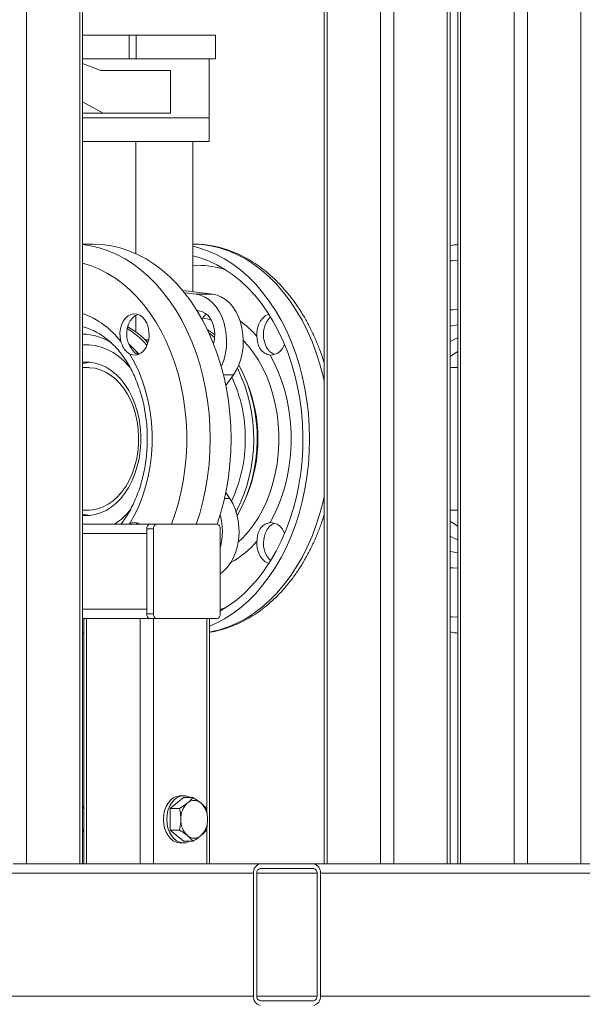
# Model space of a CAD drawing. Header units: millimetres. Extents: x 42 to 14105, y 484 to 9997.
# Tile 72 of 132: x 9408 to 9646, y 4566 to 4983. Entities that reach past the tile are written whole.
import ezdxf

# ---------------------------------------------------------------- set-up
doc = ezdxf.new("R2010")
doc.units = ezdxf.units.MM
doc.header["$LTSCALE"] = 25

msp = doc.modelspace()

# ---------------------------------------------------------------- linework, layer by layer
at = {"color": 7, "linetype": 'Continuous', "lineweight": 15}
for p, q in [((9410.549, 5175.688), (9410.549, 4625.688)), ((9433.177, 4625.688), (9433.177, 5175.688)), ((9434.348, 4625.688), (9434.348, 5175.688)), ((9536.657, 5175.688), (9536.657, 4625.688)), ((9537.828, 5175.688), (9537.828, 4625.688)), ((9560.456, 4625.688), (9560.456, 5175.688)), ((9566.113, 5175.688), (9566.113, 4625.688)), ((9588.74, 4625.688), (9588.74, 5175.688)), ((9589.912, 4625.688), (9589.912, 5175.688)), ((9593.225, 5175.688), (9593.225, 4625.688)), ((9594.397, 5175.688), (9594.397, 4625.688)), ((9617.024, 4625.688), (9617.024, 5175.688)), ((9622.681, 5175.688), (9622.681, 4625.688)), ((9645.309, 4625.688), (9645.309, 5175.688)), ((9453.992, 4976.688), (9453.992, 4966.688)), ((9453.992, 4976.688), (9456.995, 4976.688)), ((9456.995, 4976.688), (9456.995, 4966.688)), ((9490.671, 4976.688), (9490.671, 4966.688)), ((9442.066, 4961.688), (9434.348, 4964.613)), ((9456.995, 4966.688), (9453.992, 4966.688)), ((9487.93, 4941.688), (9487.93, 4966.688)), ((9471.631, 4961.688), (9442.066, 4961.688)), ((9471.631, 4943.688), (9471.631, 4961.688)), ((9434.348, 4948.383), (9443.114, 4943.688)), ((9434.348, 4943.688), (9443.114, 4943.688)), ((9443.114, 4943.688), (9471.631, 4943.688)), ((9434.348, 4941.688), (9487.993, 4941.688)), ((9487.993, 4931.688), (9487.993, 4941.688)), ((9434.348, 4931.688), (9487.993, 4931.688)), ((9456.908, 4931.688), (9456.908, 4884.148)), ((9480.949, 4931.688), (9480.949, 4867.976)), ((9438.876, 4888.188), (9434.348, 4888.188)), ((9481.167, 4888.188), (9480.949, 4888.188)), ((9489.472, 4866.922), (9476.696, 4868.502)), ((9482.401, 4866.922), (9477.49, 4867.529)), ((9482.401, 4866.922), (9489.472, 4866.922)), ((9456.908, 4858.028), (9456.908, 4850.951)), ((9443.658, 4848.666), (9443.899, 4848.488)), ((9462.307, 4847.581), (9460.858, 4847.581)), ((9515.735, 4841.364), (9515.075, 4841.639)), ((9436.755, 4835.838), (9434.348, 4835.838)), ((9436.994, 4835.836), (9436.755, 4835.838)), ((9593.225, 4835.838), (9589.912, 4835.838)), ((9494.988, 4828.257), (9498.239, 4832.856)), ((9496.647, 4780.425), (9494.946, 4782.916)), ((9434.348, 4775.538), (9436.755, 4775.538)), ((9436.755, 4775.538), (9437.064, 4775.541)), ((9589.912, 4775.538), (9593.225, 4775.538)), ((9434.348, 4769.538), (9462.918, 4769.538)), ((9454.264, 4769.738), (9454.007, 4769.538)), ((9457.815, 4769.538), (9458.067, 4769.83)), ((9461.504, 4767.538), (9461.504, 4731.538)), ((9464.332, 4767.538), (9461.504, 4767.538)), ((9462.918, 4769.538), (9465.747, 4769.538)), ((9464.332, 4767.538), (9464.332, 4731.538)), ((9491.202, 4769.538), (9465.747, 4769.538)), ((9492.617, 4731.538), (9492.617, 4767.538)), ((9515.075, 4769.738), (9515.735, 4770.012)), ((9461.504, 4733.538), (9461.504, 4765.538)), ((9434.348, 4729.538), (9434.876, 4729.538)), ((9434.876, 4729.538), (9434.876, 4625.688)), ((9436.048, 4729.538), (9434.876, 4729.538)), ((9458.675, 4729.538), (9436.048, 4729.538)), ((9462.918, 4729.538), (9458.675, 4729.538)), ((9461.504, 4731.538), (9464.332, 4731.538)), ((9465.747, 4729.538), (9462.918, 4729.538)), ((9465.747, 4729.538), (9491.202, 4729.538)), ((9488.131, 4625.688), (9488.131, 4729.538)), ((9434.348, 4723.188), (9434.876, 4723.188)), ((9477.06, 4654.538), (9475.646, 4654.538)), ((9434.348, 4649.456), (9434.876, 4650.043)), ((9477.06, 4653.776), (9471.404, 4649.157)), ((9477.06, 4653.776), (9481.081, 4653.776)), ((9478.739, 4651.452), (9478.775, 4651.481)), ((9484.396, 4651.481), (9484.432, 4651.452)), ((9434.348, 4649.157), (9434.876, 4649.157)), ((9475.424, 4649.157), (9471.403, 4649.157)), ((9471.403, 4649.157), (9471.403, 4639.92)), ((9471.404, 4649.157), (9471.403, 4649.157)), ((9471.404, 4649.157), (9475.424, 4649.157)), ((9475.424, 4649.157), (9475.424, 4649.157)), ((9486.737, 4649.157), (9486.737, 4649.157)), ((9434.348, 4639.919), (9434.876, 4639.919)), ((9434.876, 4639.028), (9434.348, 4639.618)), ((9471.403, 4639.92), (9475.424, 4639.92)), ((9471.403, 4639.92), (9471.404, 4639.919)), ((9471.404, 4639.919), (9477.06, 4635.301)), ((9475.424, 4639.919), (9471.404, 4639.919)), ((9475.424, 4639.92), (9475.424, 4639.919)), ((9478.775, 4637.595), (9478.739, 4637.625)), ((9484.432, 4637.625), (9484.396, 4637.595)), ((9486.737, 4639.919), (9486.737, 4639.92)), ((9475.646, 4634.538), (9477.06, 4634.538)), ((9477.06, 4635.301), (9481.081, 4635.301)), ((9410.549, 4625.688), (9404.892, 4625.688)), ((9410.549, 4625.688), (9509.544, 4625.688)), ((9532.172, 4625.688), (9509.544, 4625.688)), ((9532.172, 4625.688), (9560.456, 4625.688)), ((9566.113, 4625.688), (9560.456, 4625.688)), ((9588.74, 4625.688), (9566.113, 4625.688)), ((9589.912, 4625.688), (9588.74, 4625.688)), ((9589.912, 4625.688), (9772.588, 4625.688)), ((9506.716, 4621.688), (9506.716, 4569.688)), ((9508.13, 4621.688), (9508.13, 4569.688)), ((9532.172, 4623.688), (9509.544, 4623.688)), ((9533.586, 4569.688), (9533.586, 4621.688)), ((9831.985, 4621.688), (9535, 4621.688)), ((9535, 4569.688), (9535, 4621.688)), ((9509.544, 4567.688), (9532.172, 4567.688)), ((9535, 4569.688), (9831.985, 4569.688))]:
    msp.add_line(p, q, dxfattribs=at)
at = {"color": 8, "linetype": 'Continuous', "lineweight": 15}
for p, q in [((9498.239, 4832.856), (9493.959, 4832.856)), ((9494.41, 4780.425), (9496.647, 4780.425)), ((9458.068, 4769.895), (9457.775, 4769.538)), ((9434.348, 4765.538), (9461.504, 4765.538)), ((9434.348, 4733.538), (9461.504, 4733.538)), ((9436.048, 4625.688), (9436.048, 4729.538)), ((9458.675, 4625.688), (9458.675, 4729.538)), ((9464.332, 4625.688), (9464.332, 4729.538)), ((9486.96, 4647.893), (9486.96, 4729.538)), ((9434.876, 4723.472), (9434.348, 4723.414)), ((9486.96, 4625.688), (9486.96, 4641.527)), ((9506.716, 4621.688), (9273.37, 4621.688)), ((9533.586, 4621.688), (9508.13, 4621.688)), ((9273.37, 4569.688), (9506.716, 4569.688)), ((9508.13, 4569.688), (9533.586, 4569.688))]:
    msp.add_line(p, q, dxfattribs=at)
at = {"color": 8, "linetype": 'Continuous', "lineweight": 15, "flags": 128}
for points in [[(9434.348, 4887.963), (9437.652, 4887.482), (9441.418, 4886.603), (9445.136, 4885.377), (9448.789, 4883.81), (9452.362, 4881.908), (9455.839, 4879.68), (9459.206, 4877.135), (9462.448, 4874.284), (9465.551, 4871.14), (9468.501, 4867.715), (9471.288, 4864.024)], [(9536.657, 4830.175), (9536.19, 4832.207), (9534.845, 4837.26), (9533.27, 4842.177), (9531.47, 4846.938), (9529.454, 4851.523), (9527.231, 4855.911), (9524.809, 4860.084), (9522.199, 4864.024), (9519.413, 4867.715), (9516.462, 4871.14), (9513.359, 4874.284), (9510.117, 4877.135), (9506.751, 4879.68), (9503.274, 4881.908), (9499.701, 4883.81), (9496.048, 4885.377), (9492.33, 4886.603), (9488.564, 4887.482), (9484.765, 4888.012), (9481.167, 4888.188)], [(9434.348, 4880.044), (9437.728, 4879.041), (9441.238, 4877.651), (9444.673, 4875.924), (9448.017, 4873.87), (9451.253, 4871.499), (9454.368, 4868.82), (9457.346, 4865.847), (9460.174, 4862.594), (9462.838, 4859.075)], [(9589.912, 4881.087), (9590.85, 4881.144), (9593.225, 4881.184)], [(9471.288, 4864.024), (9473.897, 4860.084), (9476.319, 4855.911), (9478.543, 4851.523), (9480.558, 4846.938), (9482.358, 4842.177), (9483.933, 4837.26), (9485.278, 4832.207), (9486.386, 4827.041), (9487.253, 4821.783), (9487.875, 4816.457), (9488.249, 4811.084), (9488.374, 4805.688), (9488.249, 4800.292), (9487.875, 4794.92), (9487.253, 4789.593), (9486.386, 4784.336), (9485.278, 4779.169), (9483.933, 4774.117), (9482.475, 4769.538)], [(9462.838, 4859.075), (9465.326, 4855.307), (9467.627, 4851.308), (9469.729, 4847.096), (9471.623, 4842.691), (9473.3, 4838.114), (9474.752, 4833.386), (9475.973, 4828.528), (9476.957, 4823.564), (9477.698, 4818.516), (9478.195, 4813.409), (9478.443, 4808.266), (9478.443, 4803.111), (9478.195, 4797.967), (9477.698, 4792.86), (9476.957, 4787.812), (9475.973, 4782.848), (9474.752, 4777.991), (9473.3, 4773.262), (9471.957, 4769.538)], [(9589.912, 4860.275), (9591.041, 4860.365), (9593.225, 4860.408)], [(9500.245, 4761.979), (9502.177, 4763.801), (9504.551, 4766.413), (9506.764, 4769.294), (9508.801, 4772.424), (9510.648, 4775.781), (9512.293, 4779.342), (9513.725, 4783.083), (9514.933, 4786.979), (9515.91, 4791.002), (9516.648, 4795.126), (9517.144, 4799.322), (9517.392, 4803.561), (9517.392, 4807.815), (9517.144, 4812.054), (9516.648, 4816.25), (9515.91, 4820.374), (9514.933, 4824.397), (9513.725, 4828.293), (9512.293, 4832.034), (9510.648, 4835.595), (9508.801, 4838.952), (9506.764, 4842.082), (9504.551, 4844.963), (9502.379, 4847.37)], [(9589.912, 4846.885), (9592.565, 4848.198), (9593.225, 4848.467)], [(9434.348, 4845.469), (9434.397, 4845.473), (9437.039, 4845.517), (9439.672, 4845.211), (9442.273, 4844.557), (9444.819, 4843.562), (9447.288, 4842.234), (9449.659, 4840.585), (9451.91, 4838.629), (9454.021, 4836.384), (9454.569, 4835.725)], [(9589.912, 4840.499), (9591.789, 4841.851), (9593.225, 4842.724)], [(9437.064, 4775.541), (9438.489, 4775.638), (9440.777, 4776.079), (9443.017, 4776.868), (9445.183, 4777.994), (9447.251, 4779.445), (9449.196, 4781.204), (9450.995, 4783.25), (9452.627, 4785.559), (9454.073, 4788.103), (9455.316, 4790.854), (9456.341, 4793.779), (9457.137, 4796.844), (9457.693, 4800.012), (9458.004, 4803.247), (9458.067, 4806.51), (9457.879, 4809.764), (9457.443, 4812.97), (9456.765, 4816.091), (9455.853, 4819.089), (9454.716, 4821.931), (9453.369, 4824.582), (9451.827, 4827.011), (9450.109, 4829.191), (9448.234, 4831.095), (9446.224, 4832.701), (9444.103, 4833.991), (9441.896, 4834.948), (9439.629, 4835.563), (9437.329, 4835.827), (9436.994, 4835.836)], [(9488.131, 4723.816), (9488.564, 4723.894), (9492.33, 4724.773), (9496.048, 4725.999), (9499.701, 4727.566), (9503.274, 4729.468), (9506.751, 4731.696), (9510.117, 4734.241), (9513.359, 4737.092), (9516.462, 4740.237), (9519.413, 4743.661), (9522.199, 4747.352), (9524.809, 4751.292), (9527.231, 4755.465), (9529.454, 4759.854), (9531.47, 4764.438), (9533.27, 4769.199), (9534.845, 4774.117), (9536.19, 4779.169), (9536.657, 4781.202)], [(9593.225, 4768.652), (9591.193, 4769.928), (9589.912, 4770.878)], [(9593.225, 4762.909), (9591.225, 4763.794), (9589.912, 4764.491)], [(9593.225, 4757.416), (9590.761, 4757.779), (9589.912, 4757.963)], [(9593.225, 4750.968), (9591.041, 4751.011), (9589.912, 4751.102)], [(9492.617, 4733.439), (9493.32, 4733.632), (9494.926, 4734.126)], [(9593.225, 4730.192), (9590.85, 4730.232), (9589.912, 4730.289)]]:
    msp.add_lwpolyline(points, dxfattribs=at)
at = {"color": 7, "linetype": 'Continuous', "lineweight": 15, "flags": 128}
for points in [[(9438.876, 4888.188), (9442.692, 4888.012), (9446.491, 4887.482), (9450.257, 4886.603), (9453.975, 4885.377), (9457.628, 4883.81), (9461.201, 4881.908), (9464.678, 4879.68), (9468.045, 4877.135), (9471.286, 4874.284), (9474.389, 4871.14), (9477.34, 4867.715), (9480.126, 4864.024)], [(9488.131, 4726.36), (9490.862, 4727.566), (9494.435, 4729.468), (9497.912, 4731.696), (9501.279, 4734.241), (9504.52, 4737.092), (9507.623, 4740.237), (9510.574, 4743.661), (9513.36, 4747.352), (9515.97, 4751.292), (9518.392, 4755.465), (9520.615, 4759.854), (9522.631, 4764.438), (9524.431, 4769.199), (9526.006, 4774.117), (9527.351, 4779.169), (9528.459, 4784.336), (9529.326, 4789.593), (9529.948, 4794.92), (9530.322, 4800.292), (9530.447, 4805.688), (9530.322, 4811.084), (9529.948, 4816.457), (9529.326, 4821.783), (9528.459, 4827.041), (9527.351, 4832.207), (9526.006, 4837.26), (9524.431, 4842.177), (9522.631, 4846.938), (9520.615, 4851.523), (9518.392, 4855.911), (9515.97, 4860.084), (9513.36, 4864.024), (9510.574, 4867.715), (9507.623, 4871.14), (9504.52, 4874.284), (9501.279, 4877.135), (9497.912, 4879.68), (9494.435, 4881.908), (9490.862, 4883.81), (9487.209, 4885.377), (9483.491, 4886.603), (9480.949, 4887.236)], [(9492.617, 4732.741), (9492.923, 4732.915), (9496.314, 4735.044), (9499.596, 4737.488), (9502.756, 4740.236), (9505.779, 4743.277), (9508.651, 4746.597), (9511.36, 4750.18), (9513.894, 4754.012), (9516.242, 4758.074), (9518.392, 4762.349), (9520.336, 4766.817), (9522.064, 4771.46), (9523.569, 4776.255), (9524.844, 4781.181), (9525.884, 4786.217), (9526.683, 4791.34), (9527.239, 4796.527), (9527.549, 4801.754), (9527.611, 4807), (9527.425, 4812.239), (9526.992, 4817.45), (9526.314, 4822.608), (9525.394, 4827.69), (9524.236, 4832.674), (9522.845, 4837.537), (9521.227, 4842.258), (9519.39, 4846.816), (9517.342, 4851.19), (9515.092, 4855.361), (9512.65, 4859.31), (9510.027, 4863.02), (9507.235, 4866.473), (9504.285, 4869.655), (9501.192, 4872.552), (9497.969, 4875.15), (9494.631, 4877.437), (9491.192, 4879.404), (9487.668, 4881.042), (9484.074, 4882.343), (9480.949, 4883.187)], [(9493.075, 4836.206), (9493.452, 4837.087), (9494.275, 4839.487), (9494.865, 4842.02), (9495.212, 4844.642), (9495.309, 4847.306), (9495.154, 4849.964), (9494.75, 4852.57), (9494.105, 4855.076), (9493.23, 4857.439), (9492.14, 4859.616), (9490.855, 4861.569), (9489.398, 4863.262), (9487.795, 4864.666), (9486.073, 4865.756), (9484.265, 4866.512), (9482.401, 4866.922)], [(9489.472, 4866.922), (9491.336, 4866.512), (9493.144, 4865.756), (9494.866, 4864.666), (9496.469, 4863.262), (9497.927, 4861.569), (9499.211, 4859.616), (9500.301, 4857.439), (9501.176, 4855.076), (9501.821, 4852.57), (9502.225, 4849.964), (9502.38, 4847.306), (9502.283, 4844.642), (9501.936, 4842.02), (9501.346, 4839.487), (9500.523, 4837.087), (9499.481, 4834.863), (9498.239, 4832.856)], [(9480.126, 4864.024), (9482.736, 4860.084), (9485.158, 4855.911), (9487.381, 4851.523), (9489.397, 4846.938), (9491.197, 4842.177), (9492.772, 4837.26), (9494.117, 4832.207), (9495.225, 4827.041), (9496.092, 4821.783), (9496.714, 4816.457), (9497.088, 4811.084), (9497.213, 4805.688), (9497.088, 4800.292), (9496.714, 4794.92), (9496.092, 4789.593), (9495.225, 4784.336), (9494.117, 4779.169), (9492.772, 4774.117), (9491.312, 4769.532)], [(9454.264, 4841.639), (9455.51, 4841.211), (9456.791, 4841.156), (9458.053, 4841.475), (9459.241, 4842.155), (9460.304, 4843.167), (9461.198, 4844.467), (9461.882, 4845.999), (9462.329, 4847.698), (9462.519, 4849.491), (9462.443, 4851.3), (9462.106, 4853.049), (9461.52, 4854.662), (9460.713, 4856.07), (9459.718, 4857.212), (9458.577, 4858.039), (9457.341, 4858.517), (9456.061, 4858.624), (9454.793, 4858.355), (9453.592, 4857.723), (9452.508, 4856.755), (9451.589, 4855.492), (9450.874, 4853.988), (9450.393, 4852.307), (9450.167, 4850.523), (9450.206, 4848.711), (9450.509, 4846.949)], [(9490.279, 4849.882), (9490.151, 4851.775), (9489.773, 4853.599), (9489.157, 4855.289), (9488.326, 4856.783), (9487.31, 4858.028), (9486.145, 4858.979), (9484.875, 4859.6), (9483.544, 4859.871), (9482.868, 4859.871)], [(9513.188, 4858.485), (9512.862, 4858.386), (9511.67, 4857.789), (9510.589, 4856.862), (9509.664, 4855.643), (9508.933, 4854.184), (9508.427, 4852.546), (9508.167, 4850.796), (9508.164, 4849.008)], [(9453.01, 4849.008), (9453.013, 4850.796), (9453.273, 4852.546), (9453.779, 4854.184), (9454.509, 4855.643), (9455.435, 4856.862), (9456.516, 4857.789), (9457.707, 4858.386), (9457.752, 4858.401)], [(9490.278, 4849.743), (9489.603, 4850.286), (9487.127, 4852.056)], [(9490.218, 4848.57), (9488.189, 4850.286), (9487.826, 4850.567)], [(9434.348, 4838.099), (9434.845, 4838.144), (9437.251, 4838.144), (9439.643, 4837.788), (9441.996, 4837.081), (9444.284, 4836.03), (9446.481, 4834.646), (9448.564, 4832.945), (9450.51, 4830.945), (9452.298, 4828.669)], [(9434.348, 4837.551), (9435.281, 4837.788), (9437.462, 4838.127)], [(9454.264, 4841.639), (9456.301, 4838.036), (9458.117, 4834.203), (9459.698, 4830.168), (9461.032, 4825.959), (9462.112, 4821.606), (9462.928, 4817.139), (9463.476, 4812.591), (9463.751, 4807.995), (9463.751, 4803.382), (9463.476, 4798.785), (9462.928, 4794.237), (9462.112, 4789.771), (9461.032, 4785.418), (9459.698, 4781.208), (9458.117, 4777.173), (9456.301, 4773.341), (9454.264, 4769.738)], [(9513.702, 4770.2), (9515.627, 4773.81), (9517.339, 4777.627), (9518.827, 4781.628), (9520.083, 4785.785), (9521.098, 4790.072), (9521.865, 4794.46), (9522.379, 4798.922), (9522.636, 4803.428), (9522.636, 4807.948), (9522.379, 4812.454), (9521.865, 4816.916), (9521.098, 4821.305), (9520.083, 4825.591), (9518.827, 4829.749), (9517.339, 4833.749), (9515.627, 4837.566), (9513.702, 4841.176)], [(9452.298, 4828.669), (9453.908, 4826.141), (9455.322, 4823.389), (9456.524, 4820.443), (9457.503, 4817.335), (9458.246, 4814.1), (9458.746, 4810.772), (9458.998, 4807.389), (9458.998, 4803.987), (9458.746, 4800.604), (9458.246, 4797.277), (9457.503, 4794.041), (9456.524, 4790.933), (9455.322, 4787.987), (9453.908, 4785.235), (9452.298, 4782.707), (9450.51, 4780.431), (9448.564, 4778.431), (9446.481, 4776.73), (9444.284, 4775.347), (9441.996, 4774.296), (9439.643, 4773.588), (9437.251, 4773.233), (9434.845, 4773.233), (9434.348, 4773.277)], [(9496.647, 4780.425), (9497.881, 4778.354), (9498.906, 4776.066), (9499.703, 4773.603), (9500.257, 4771.011), (9500.559, 4768.336), (9500.602, 4765.629), (9500.386, 4762.938), (9499.915, 4760.313), (9499.198, 4757.801), (9498.247, 4755.45), (9497.081, 4753.303), (9495.719, 4751.397), (9494.189, 4749.77), (9492.617, 4748.517)], [(9437.462, 4773.25), (9435.281, 4773.588), (9434.348, 4773.825)], [(9508.164, 4762.368), (9508.167, 4760.58), (9508.427, 4758.831), (9508.933, 4757.192), (9509.664, 4755.733), (9510.589, 4754.515), (9511.67, 4753.588), (9512.862, 4752.991), (9513.188, 4752.892)], [(9475.646, 4654.538), (9475.31, 4654.527), (9473.979, 4654.256), (9472.709, 4653.634), (9471.544, 4652.684), (9470.528, 4651.439), (9469.697, 4649.945), (9469.081, 4648.255), (9468.703, 4646.431), (9468.575, 4644.538)], [(9479.768, 4653.776), (9479.373, 4653.988), (9478.067, 4654.436), (9476.724, 4654.527), (9475.393, 4654.256), (9474.123, 4653.634), (9472.959, 4652.684), (9471.943, 4651.439), (9471.112, 4649.945), (9470.496, 4648.255), (9470.117, 4646.431), (9469.989, 4644.538)], [(9468.575, 4644.538), (9468.703, 4642.646), (9469.081, 4640.822), (9469.697, 4639.132), (9470.528, 4637.637), (9471.544, 4636.392), (9472.709, 4635.442), (9473.979, 4634.82), (9475.31, 4634.55), (9475.646, 4634.538)], [(9469.989, 4644.538), (9470.117, 4642.646), (9470.496, 4640.822), (9471.112, 4639.132), (9471.943, 4637.637), (9472.959, 4636.392), (9474.123, 4635.442), (9475.393, 4634.82), (9476.724, 4634.55), (9478.067, 4634.64), (9479.373, 4635.088), (9479.768, 4635.301)]]:
    msp.add_lwpolyline(points, dxfattribs=at)
at = {"color": 8, "linetype": 'Continuous', "lineweight": 15}
for centre, radius, start, end in [((9483.052, 4841.803), 37.383, 71.4809, 93.22517), ((9421.608, 4824.552), 36.564, 37.77543, 69.60835), ((9480.869, 4830.359), 26.811, 72.74505, 80.7331), ((9476.796, 4822.201), 41.262, 40.51679, 54.08506), ((9426.723, 4825.813), 28.443, 53.46125, 74.45041), ((9595.584, 4829.362), 24.711, 95.47666, 103.26995), ((9433.755, 4826.118), 23.96, 57.52949, 88.58099), ((9428.641, 4817.672), 37.853, 38.97557, 47.48751), ((9444.209, 4805.688), 64.363, 338.11451, 21.88549), ((9431.48, 4794.135), 29.58, 303.74345, 322.29566), ((9478.435, 4787.436), 38.888, 298.66353, 319.86272)]:
    msp.add_arc(centre, radius, start, end, dxfattribs=at)
at = {"color": 7, "linetype": 'Continuous', "lineweight": 15}
for centre, radius, start, end in [((9492.142, 4852.087), 8.415, 129.90422, 149.3465), ((9521.279, 4849.983), 10.411, 135.04996, 196.94218), ((9433.987, 4821.59), 36.389, 40.63214, 58.03095), ((9436.196, 4822.56), 35.139, 42.71753, 60.62062), ((9476.745, 4849.835), 13.534, 343.86084, 0.20236), ((9513.843, 4847.32), 6.146, 268.68701, 346.06133), ((9438.883, 4805.713), 67.947, 332.8933, 26.13688), ((9440.896, 4805.722), 67.378, 331.02079, 27.74842), ((9443.637, 4806.26), 59.589, 359.45061, 25.36334), ((9442.95, 4805.278), 60.275, 334.48992, 0.39034), ((9465.923, 4766.532), 27.629, 345.04793, 14.87251), ((9456.343, 4765.674), 4.565, 57.90655, 117.088), ((9463.272, 4767.788), 1.785, 101.42175, 188.04947), ((9466.1, 4767.788), 1.785, 101.42175, 188.04947), ((9490.849, 4767.788), 1.785, 351.95053, 78.57825), ((9513.843, 4764.056), 6.146, 13.93867, 91.31299), ((9521.656, 4761.487), 10.746, 164.12469, 223.88316), ((9463.272, 4731.288), 1.785, 171.95053, 258.57825), ((9466.1, 4731.288), 1.785, 171.95053, 258.57825), ((9490.849, 4731.288), 1.785, 281.42175, 8.04947), ((9484.918, 4644.912), 8.996, 133.37261, 182.38208), ((9481.586, 4648.229), 4.298, 49.16669, 130.83331), ((9478.254, 4644.912), 8.996, 357.61792, 46.62739), ((9484.918, 4644.164), 8.996, 177.61792, 226.62739), ((9478.254, 4644.164), 8.996, 313.37261, 2.38208), ((9481.586, 4640.847), 4.298, 229.16669, 310.83331), ((9510.251, 4622.188), 3.571, 101.42175, 188.04947), ((9531.464, 4622.188), 3.571, 351.95053, 78.57825), ((9509.898, 4621.938), 1.785, 101.42175, 188.04947), ((9531.818, 4621.938), 1.785, 351.95053, 78.57825), ((9510.251, 4569.188), 3.571, 171.95053, 258.57825), ((9509.898, 4569.438), 1.785, 171.95053, 258.57825), ((9531.464, 4569.188), 3.571, 281.42175, 8.04947), ((9531.818, 4569.438), 1.785, 281.42175, 8.04947)]:
    msp.add_arc(centre, radius, start, end, dxfattribs=at)
for points, knots in [([(9434.348, 4976.688), (9435.373, 4976.688), (9438.004, 4976.688), (9442.761, 4976.688), (9448.311, 4976.688), (9452.086, 4976.688), (9453.992, 4976.688)], [0, 0, 0, 0, 0.1718906, 0.4416117, 0.7182081, 1, 1, 1, 1]), ([(9456.995, 4976.688), (9458.814, 4976.688), (9462.419, 4976.688), (9467.74, 4976.688), (9472.87, 4976.688), (9477.699, 4976.688), (9482.198, 4976.688), (9486.5, 4976.688), (9489.273, 4976.688), (9490.671, 4976.688)], [0, 0, 0, 0, 0.14277564, 0.28312255, 0.42008178, 0.55580286, 0.7005707, 0.84907231, 1, 1, 1, 1]), ([(9434.348, 4966.688), (9435.373, 4966.688), (9438.004, 4966.688), (9442.761, 4966.688), (9448.311, 4966.688), (9452.086, 4966.688), (9453.992, 4966.688)], [0, 0, 0, 0, 0.1718906, 0.4416117, 0.7182081, 1, 1, 1, 1]), ([(9456.995, 4966.688), (9458.814, 4966.688), (9462.419, 4966.688), (9467.74, 4966.688), (9472.87, 4966.688), (9477.699, 4966.688), (9482.198, 4966.688), (9486.5, 4966.688), (9489.273, 4966.688), (9490.671, 4966.688)], [0, 0, 0, 0, 0.14277564, 0.28312255, 0.42008178, 0.55580286, 0.7005707, 0.84907231, 1, 1, 1, 1]), ([(9536.657, 4837.573), (9536.515, 4838.065), (9535.913, 4840.147), (9534.634, 4843.696), (9532.821, 4848.196), (9530.788, 4852.527), (9528.562, 4856.682), (9526.146, 4860.643), (9523.549, 4864.393), (9520.779, 4867.916), (9517.849, 4871.197), (9514.769, 4874.221), (9511.553, 4876.976), (9508.213, 4879.449), (9504.766, 4881.629), (9501.226, 4883.508), (9497.609, 4885.079), (9493.932, 4886.336), (9490.21, 4887.281), (9486.459, 4887.889), (9483.445, 4888.18), (9481.687, 4888.156), (9481.186, 4888.15)], [0, 0, 0, 0, 0.0167052, 0.0707818, 0.1248827, 0.1790046, 0.2331404, 0.2872751, 0.3413913, 0.3954668, 0.4494733, 0.503378, 0.5571444, 0.6107348, 0.6641138, 0.7172525, 0.7701332, 0.8227524, 0.8751241, 0.9272797, 0.979267, 1, 1, 1, 1]), ([(9593.225, 4887.933), (9592.515, 4887.878), (9591.404, 4887.792), (9590.307, 4887.568), (9589.912, 4887.487)], [0, 0, 0, 0, 0.6393389, 1, 1, 1, 1]), ([(9443.677, 4848.645), (9444.395, 4848.093), (9445.856, 4846.971), (9447.965, 4844.931), (9449.925, 4842.718), (9451.458, 4840.697), (9452.913, 4838.554), (9454.349, 4836.175), (9455.915, 4833.125), (9457.316, 4829.892), (9458.542, 4826.496), (9459.582, 4822.959), (9460.428, 4819.304), (9461.072, 4815.557), (9461.509, 4811.742), (9461.736, 4807.885), (9461.75, 4804.014), (9461.552, 4800.153), (9461.143, 4796.332), (9460.527, 4792.575), (9459.708, 4788.908), (9458.696, 4785.357), (9457.497, 4781.946), (9456.122, 4778.698), (9454.586, 4775.627), (9452.891, 4772.779), (9451.537, 4770.745), (9450.718, 4769.744), (9450.55, 4769.538)], [0, 0, 0, 0, 0.0398894, 0.0811145, 0.1220359, 0.1582543, 0.178886, 0.2194216, 0.2599583, 0.3004832, 0.3410135, 0.3815628, 0.4221365, 0.4627349, 0.503354, 0.5439872, 0.584626, 0.625261, 0.6658794, 0.7064714, 0.7470286, 0.7875443, 0.8280145, 0.8684394, 0.9088245, 0.9491835, 0.9895354, 1, 1, 1, 1]), ([(9450.509, 4846.949), (9450.786, 4846.147), (9451.372, 4844.456), (9452.732, 4842.623), (9453.806, 4841.933), (9454.264, 4841.639)], [0, 0, 0, 0, 0.3409157, 0.7189048, 1, 1, 1, 1]), ([(9457.628, 4841.495), (9457.484, 4841.539), (9456.803, 4841.747), (9455.806, 4842.798), (9454.423, 4844.726), (9453.331, 4846.941), (9453.104, 4848.401), (9453.01, 4849.008)], [0, 0, 0, 0, 0.0635235, 0.3010529, 0.5799208, 0.8254628, 1, 1, 1, 1]), ([(9508.164, 4849.008), (9508.22, 4848.308), (9508.34, 4846.782), (9508.894, 4844.547), (9510.294, 4842.634), (9512.16, 4841.517), (9513.25, 4841.276), (9513.702, 4841.176)], [0, 0, 0, 0, 0.17704097, 0.38577764, 0.63084185, 0.84661978, 1, 1, 1, 1]), ([(9515.075, 4841.639), (9514.492, 4842.008), (9513.262, 4842.788), (9511.977, 4844.728), (9511.516, 4846.285), (9511.32, 4846.949)], [0, 0, 0, 0, 0.3409157, 0.7189048, 1, 1, 1, 1]), ([(9457.988, 4841.63), (9457.603, 4842.096), (9456.482, 4843.45), (9455.147, 4844.813), (9454.159, 4845.628), (9454.027, 4845.737)], [0, 0, 0, 0, 0.3122253, 0.9081661, 1, 1, 1, 1]), ([(9488.131, 4723.779), (9488.234, 4723.791), (9489.583, 4723.958), (9492.153, 4724.572), (9495.82, 4725.64), (9499.427, 4727.048), (9502.964, 4728.748), (9506.417, 4730.748), (9509.774, 4733.039), (9513.022, 4735.612), (9516.147, 4738.459), (9519.136, 4741.569), (9521.977, 4744.93), (9524.658, 4748.528), (9527.168, 4752.348), (9529.498, 4756.375), (9531.639, 4760.591), (9533.578, 4764.983), (9535.273, 4769.366), (9536.212, 4772.343), (9536.657, 4773.752)], [0, 0, 0, 0, 0.004709, 0.0621258, 0.1196594, 0.1773725, 0.2353126, 0.2935097, 0.3519752, 0.4107038, 0.4696759, 0.5288621, 0.5882271, 0.6477342, 0.7073479, 0.7670367, 0.8267741, 0.8865389, 0.9463134, 1, 1, 1, 1]), ([(9457.014, 4769.538), (9457.127, 4769.646), (9457.37, 4769.877), (9457.682, 4769.943), (9457.849, 4769.978)], [0, 0, 0, 0, 0.4671214, 1, 1, 1, 1]), ([(9513.702, 4770.2), (9513.176, 4770.079), (9512.03, 4769.813), (9510.147, 4768.601), (9508.811, 4766.645), (9508.325, 4764.436), (9508.212, 4762.975), (9508.164, 4762.368)], [0, 0, 0, 0, 0.177041, 0.3857776, 0.6308419, 0.8466198, 1, 1, 1, 1]), ([(9511.32, 4764.427), (9511.565, 4765.229), (9512.083, 4766.92), (9513.466, 4768.753), (9514.594, 4769.443), (9515.075, 4769.738)], [0, 0, 0, 0, 0.3409157, 0.7189048, 1, 1, 1, 1]), ([(9589.912, 4723.891), (9590.323, 4723.807), (9591.42, 4723.582), (9592.531, 4723.497), (9593.225, 4723.444)], [0, 0, 0, 0, 0.3746082, 1, 1, 1, 1]), ([(9475.424, 4649.157), (9475.657, 4649.301), (9476.869, 4650.048), (9477.904, 4650.825), (9478.739, 4651.452)], [0, 0, 0, 0, 0.1926647, 1, 1, 1, 1]), ([(9478.775, 4651.481), (9479.087, 4651.746), (9480.001, 4652.523), (9480.651, 4653.278), (9481.081, 4653.776)], [0, 0, 0, 0, 0.3403637, 1, 1, 1, 1]), ([(9481.081, 4653.776), (9481.314, 4653.632), (9482.526, 4652.885), (9483.561, 4652.108), (9484.396, 4651.481)], [0, 0, 0, 0, 0.1926994, 1, 1, 1, 1]), ([(9484.432, 4651.452), (9484.743, 4651.187), (9485.658, 4650.41), (9486.308, 4649.655), (9486.737, 4649.157)], [0, 0, 0, 0, 0.340398, 1, 1, 1, 1]), ([(9475.929, 4644.538), (9475.872, 4645.699), (9475.796, 4647.264), (9475.5, 4648.769), (9475.424, 4649.157)], [0, 0, 0, 0, 0.7424784, 1, 1, 1, 1]), ([(9486.737, 4649.157), (9486.814, 4648.769), (9487.11, 4647.264), (9487.186, 4645.699), (9487.243, 4644.538)], [0, 0, 0, 0, 0.2575216, 1, 1, 1, 1]), ([(9475.424, 4639.92), (9475.622, 4641.033), (9475.893, 4642.555), (9475.921, 4644.118), (9475.929, 4644.538)], [0, 0, 0, 0, 0.73135027, 1, 1, 1, 1]), ([(9487.243, 4644.538), (9487.235, 4644.118), (9487.207, 4642.555), (9486.936, 4641.033), (9486.737, 4639.92)], [0, 0, 0, 0, 0.26864973, 1, 1, 1, 1]), ([(9478.739, 4637.625), (9478.403, 4637.889), (9477.414, 4638.666), (9476.215, 4639.421), (9475.424, 4639.919)], [0, 0, 0, 0, 0.340398, 1, 1, 1, 1]), ([(9481.081, 4635.301), (9480.961, 4635.445), (9480.344, 4636.192), (9479.476, 4636.968), (9478.775, 4637.595)], [0, 0, 0, 0, 0.1926994, 1, 1, 1, 1]), ([(9484.396, 4637.595), (9484.059, 4637.331), (9483.07, 4636.554), (9481.871, 4635.799), (9481.081, 4635.301)], [0, 0, 0, 0, 0.3403637, 1, 1, 1, 1]), ([(9486.737, 4639.919), (9486.618, 4639.775), (9486, 4639.028), (9485.133, 4638.252), (9484.432, 4637.625)], [0, 0, 0, 0, 0.1926647, 1, 1, 1, 1])]:
    msp.add_open_spline(points, degree=3, knots=knots, dxfattribs=at)

doc.saveas('drawing.dxf')
